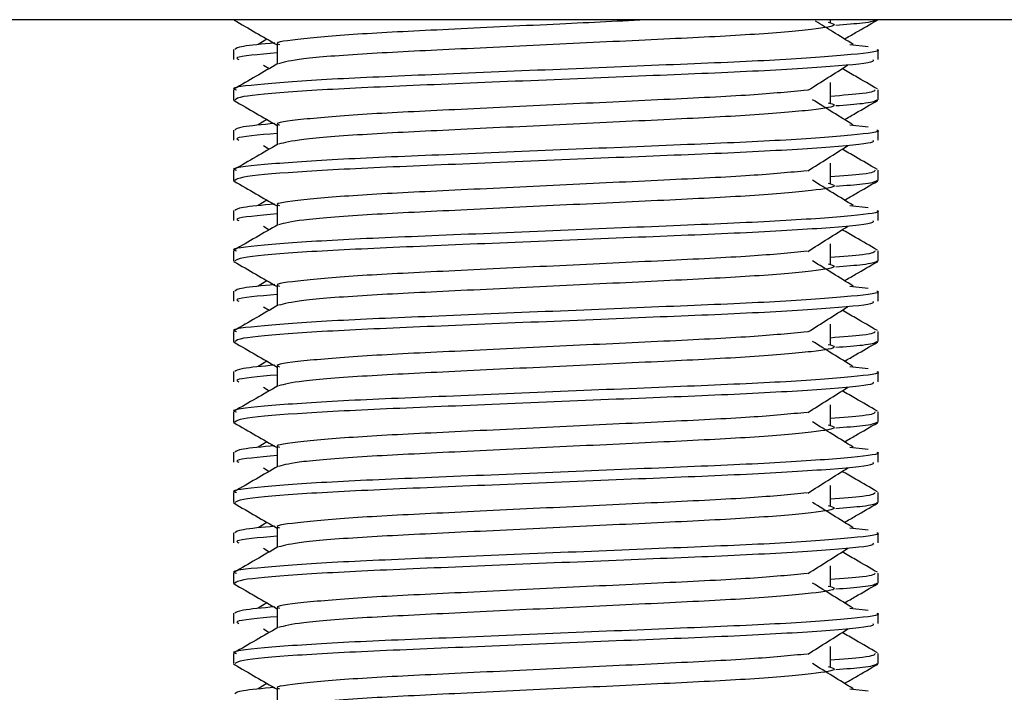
# Model space of a CAD drawing. Header units: millimetres. Extents: x 0 to 420, y 0 to 297.
# Tile 50 of 88: x 159.564 to 160.429, y 201.311 to 201.902. Entities that reach past the tile are written whole.
import ezdxf

# ---------------------------------------------------------------- set-up
doc = ezdxf.new("R2010")
doc.units = ezdxf.units.MM

msp = doc.modelspace()

# ---------------------------------------------------------------- linework, layer by layer
at = {"color": 7, "linetype": 'Continuous', "lineweight": 25}
for p, q in [((161.5383, 201.90185), (158.53105, 201.90185)), ((160.27583, 201.89964), (160.27583, 201.90185)), ((159.78109, 201.88484), (159.77345, 201.8801)), ((159.78994, 201.88008), (159.78994, 201.8628)), ((160.29305, 201.88012), (160.30901, 201.8784)), ((159.75164, 201.87569), (159.75164, 201.86684)), ((160.31771, 201.86684), (160.31771, 201.87569)), ((159.7781, 201.86201), (159.78312, 201.85885)), ((160.27583, 201.82888), (160.27583, 201.84657)), ((159.75164, 201.84028), (159.75164, 201.83146)), ((160.31771, 201.83146), (160.31771, 201.84028)), ((159.75181, 201.83109), (159.75324, 201.83077)), ((160.31648, 201.83146), (160.31754, 201.83109)), ((159.78109, 201.81408), (159.77345, 201.80935)), ((159.78994, 201.80932), (159.78994, 201.79204)), ((160.29305, 201.80936), (160.30901, 201.80764)), ((159.75164, 201.80493), (159.75164, 201.79608)), ((160.31771, 201.79608), (160.31771, 201.80493)), ((159.7781, 201.79125), (159.78312, 201.78809)), ((160.27583, 201.75812), (160.27583, 201.77581)), ((159.75164, 201.76952), (159.75164, 201.76071)), ((160.31771, 201.76071), (160.31771, 201.76952)), ((159.75181, 201.76033), (159.75324, 201.76001)), ((160.31648, 201.76071), (160.31754, 201.76033)), ((159.78109, 201.74332), (159.77345, 201.73859)), ((160.29305, 201.7386), (160.30901, 201.73688)), ((159.75164, 201.73417), (159.75164, 201.72532)), ((159.78994, 201.73856), (159.78994, 201.72128)), ((160.31771, 201.72532), (160.31771, 201.73417)), ((159.7781, 201.72049), (159.78312, 201.71733)), ((160.27583, 201.68736), (160.27583, 201.70505)), ((159.75164, 201.69876), (159.75164, 201.68995)), ((160.31771, 201.68995), (160.31771, 201.69876)), ((159.75181, 201.68957), (159.75324, 201.68925)), ((160.31648, 201.68995), (160.31754, 201.68957)), ((159.78109, 201.67256), (159.77345, 201.66783)), ((159.75164, 201.66341), (159.75164, 201.65457)), ((159.78994, 201.66781), (159.78994, 201.65052)), ((160.29305, 201.66784), (160.30901, 201.66613)), ((160.31771, 201.65457), (160.31771, 201.66341)), ((159.7781, 201.64973), (159.78312, 201.64657)), ((159.75164, 201.62801), (159.75164, 201.61919)), ((160.27583, 201.6166), (160.27583, 201.63429)), ((160.31771, 201.61919), (160.31771, 201.62801)), ((159.75181, 201.61881), (159.75324, 201.61849)), ((160.31648, 201.61919), (160.31754, 201.61881)), ((159.78109, 201.6018), (159.77345, 201.59707)), ((159.75164, 201.59265), (159.75164, 201.58381)), ((159.78994, 201.59705), (159.78994, 201.57976)), ((160.29305, 201.59709), (160.30901, 201.59537)), ((160.31771, 201.58381), (160.31771, 201.59265)), ((159.7781, 201.57898), (159.78312, 201.57582)), ((159.75164, 201.55725), (159.75164, 201.54843)), ((160.27583, 201.54584), (160.27583, 201.56353)), ((160.31771, 201.54843), (160.31771, 201.55725)), ((160.31648, 201.54843), (160.31754, 201.54805)), ((159.75181, 201.54805), (159.75324, 201.54773)), ((159.78109, 201.53104), (159.77345, 201.52631)), ((159.78994, 201.52629), (159.78994, 201.50901)), ((160.29305, 201.52633), (160.30901, 201.52461)), ((159.75164, 201.52189), (159.75164, 201.51305)), ((160.31771, 201.51305), (160.31771, 201.52189)), ((159.7781, 201.50822), (159.78312, 201.50506)), ((160.27583, 201.47508), (160.27583, 201.49277)), ((159.75164, 201.48649), (159.75164, 201.47767)), ((160.31771, 201.47767), (160.31771, 201.48649)), ((159.75181, 201.47729), (159.75324, 201.47697)), ((160.31648, 201.47767), (160.31754, 201.47729)), ((159.78109, 201.46029), (159.77345, 201.45555)), ((159.78994, 201.45553), (159.78994, 201.43825)), ((160.29305, 201.45557), (160.30901, 201.45385)), ((159.75164, 201.45114), (159.75164, 201.44229)), ((160.31771, 201.44229), (160.31771, 201.45114)), ((159.7781, 201.43746), (159.78312, 201.4343)), ((160.27583, 201.40433), (160.27583, 201.42202)), ((159.75164, 201.41573), (159.75164, 201.40691)), ((160.31771, 201.40691), (160.31771, 201.41573)), ((159.75181, 201.40654), (159.75324, 201.40622)), ((160.31648, 201.40691), (160.31754, 201.40654)), ((159.78109, 201.38953), (159.77345, 201.38479)), ((159.78994, 201.38477), (159.78994, 201.36749)), ((160.29305, 201.38481), (160.30901, 201.38309)), ((159.75164, 201.38038), (159.75164, 201.37153)), ((160.31771, 201.37153), (160.31771, 201.38038)), ((159.7781, 201.3667), (159.78312, 201.36354)), ((160.27583, 201.33357), (160.27583, 201.35126)), ((159.75164, 201.34497), (159.75164, 201.33615)), ((160.31771, 201.33615), (160.31771, 201.34497)), ((159.75181, 201.33578), (159.75324, 201.33546)), ((160.31648, 201.33615), (160.31754, 201.33578)), ((159.78109, 201.31877), (159.77345, 201.31403)), ((159.78994, 201.31401), (159.78994, 201.29673)), ((160.29305, 201.31405), (160.30901, 201.31233))]:
    msp.add_line(p, q, dxfattribs=at)
for points, knots in [([(159.75221, 201.90155), (159.75861, 201.89785), (159.77119, 201.89057), (159.78376, 201.88329), (159.78994, 201.87972)], [0, 0, 0, 0, 0.5088672, 1, 1, 1, 1]), ([(160.1186, 201.90185), (160.09205, 201.90058), (160.03506, 201.89787), (159.94486, 201.89346), (159.86385, 201.88963), (159.81011, 201.88506), (159.78612, 201.88188), (159.79149, 201.88029), (159.79222, 201.88007)], [0, 0, 0, 0, 0.175164, 0.375954, 0.569069, 0.769815, 0.968801, 1, 1, 1, 1]), ([(160.2739, 201.89967), (160.2765, 201.89892), (160.28388, 201.8968), (160.26348, 201.8933), (160.21036, 201.88863), (160.13098, 201.88472), (160.03823, 201.88034), (159.94476, 201.87577), (159.86479, 201.87194), (159.80704, 201.86741), (159.79643, 201.86458), (159.79126, 201.8632)], [0, 0, 0, 0, 0.063807, 0.180322, 0.300081, 0.415215, 0.533317, 0.652534, 0.767193, 0.886384, 1, 1, 1, 1]), ([(160.2959, 201.8801), (160.28994, 201.8838), (160.27892, 201.89062), (160.26793, 201.89744), (160.26289, 201.90058)], [0, 0, 0, 0, 0.5412766, 1, 1, 1, 1]), ([(160.31611, 201.90153), (160.31423, 201.90064), (160.31105, 201.89915), (160.28935, 201.89748), (160.28054, 201.89681)], [0, 0, 0, 0, 0.593794, 1, 1, 1, 1]), ([(160.28826, 201.88484), (160.29149, 201.88671), (160.30111, 201.89228), (160.31074, 201.89785), (160.31714, 201.90155)], [0, 0, 0, 0, 0.335187, 1, 1, 1, 1]), ([(159.78796, 201.88138), (159.77707, 201.88037), (159.75553, 201.87837), (159.75374, 201.87658), (159.75285, 201.87569)], [0, 0, 0, 0, 0.505585, 1, 1, 1, 1]), ([(160.3165, 201.87569), (160.31689, 201.87556), (160.32148, 201.87407), (160.29804, 201.87119), (160.23817, 201.86652), (160.14599, 201.86261), (160.03872, 201.85823), (159.931, 201.85366), (159.83707, 201.84982), (159.77499, 201.84526), (159.74723, 201.84208), (159.75342, 201.84049), (159.75424, 201.84028)], [0, 0, 0, 0, 0.011024, 0.131189, 0.254695, 0.373437, 0.495237, 0.618184, 0.736438, 0.859358, 0.981202, 1, 1, 1, 1]), ([(159.78994, 201.87272), (159.77388, 201.87127), (159.75095, 201.86921), (159.75512, 201.86739), (159.75637, 201.86684)], [0, 0, 0, 0, 0.700207, 1, 1, 1, 1]), ([(159.79066, 201.86322), (159.78427, 201.85952), (159.77147, 201.85211), (159.75867, 201.8447), (159.75227, 201.841)], [0, 0, 0, 0, 0.499935, 1, 1, 1, 1]), ([(160.31298, 201.86684), (160.31354, 201.86608), (160.31512, 201.86397), (160.2728, 201.86004), (160.19605, 201.85564), (160.09457, 201.85175), (159.98526, 201.84708), (159.88248, 201.84294), (159.80221, 201.83883), (159.75745, 201.83465), (159.75417, 201.83237), (159.75287, 201.83146)], [0, 0, 0, 0, 0.068754, 0.191591, 0.313424, 0.432053, 0.555484, 0.675715, 0.795706, 0.919174, 1, 1, 1, 1]), ([(160.25611, 201.83985), (160.26196, 201.84354), (160.27365, 201.85093), (160.28538, 201.85832), (160.29124, 201.86201)], [0, 0, 0, 0, 0.49999, 1, 1, 1, 1]), ([(160.31708, 201.841), (160.31068, 201.8447), (160.3004, 201.85065), (160.29011, 201.8566), (160.28623, 201.85885)], [0, 0, 0, 0, 0.622406, 1, 1, 1, 1]), ([(160.25539, 201.83988), (160.24042, 201.83843), (160.21005, 201.83549), (160.13059, 201.83165), (160.03827, 201.82727), (159.945, 201.8227), (159.86381, 201.81887), (159.81012, 201.8143), (159.78612, 201.81112), (159.79149, 201.80953), (159.79222, 201.80931)], [0, 0, 0, 0, 0.134031, 0.271937, 0.413399, 0.556196, 0.693534, 0.836299, 0.977812, 1, 1, 1, 1]), ([(160.31511, 201.84028), (160.31457, 201.83918), (160.31369, 201.83736), (160.28656, 201.8353), (160.27583, 201.83449)], [0, 0, 0, 0, 0.604248, 1, 1, 1, 1]), ([(159.75221, 201.83079), (159.75861, 201.82709), (159.77119, 201.81981), (159.78376, 201.81253), (159.78994, 201.80896)], [0, 0, 0, 0, 0.508867, 1, 1, 1, 1]), ([(160.2739, 201.82891), (160.2765, 201.82816), (160.28388, 201.82604), (160.26348, 201.82254), (160.21036, 201.81787), (160.13098, 201.81396), (160.03823, 201.80958), (159.94476, 201.80501), (159.86479, 201.80118), (159.80704, 201.79665), (159.79643, 201.79382), (159.79126, 201.79244)], [0, 0, 0, 0, 0.063807, 0.180322, 0.300081, 0.415215, 0.533317, 0.652534, 0.767193, 0.886384, 1, 1, 1, 1]), ([(160.2959, 201.80935), (160.28994, 201.81304), (160.27801, 201.82043), (160.26611, 201.82781), (160.26016, 201.83151)], [0, 0, 0, 0, 0.500011, 1, 1, 1, 1]), ([(160.31611, 201.83077), (160.31423, 201.82988), (160.31105, 201.82839), (160.28935, 201.82672), (160.28054, 201.82605)], [0, 0, 0, 0, 0.5937937, 1, 1, 1, 1]), ([(160.28826, 201.81408), (160.29149, 201.81595), (160.30111, 201.82152), (160.31074, 201.82709), (160.31714, 201.83079)], [0, 0, 0, 0, 0.335187, 1, 1, 1, 1]), ([(159.78796, 201.81062), (159.77707, 201.80961), (159.75553, 201.80761), (159.75374, 201.80582), (159.75285, 201.80493)], [0, 0, 0, 0, 0.505585, 1, 1, 1, 1]), ([(160.3165, 201.80493), (160.31689, 201.8048), (160.32148, 201.80331), (160.29804, 201.80043), (160.23817, 201.79576), (160.14599, 201.79185), (160.03872, 201.78747), (159.931, 201.7829), (159.83707, 201.77907), (159.77499, 201.7745), (159.74723, 201.77132), (159.75342, 201.76973), (159.75424, 201.76952)], [0, 0, 0, 0, 0.011024, 0.131189, 0.254695, 0.373437, 0.495237, 0.618184, 0.736438, 0.859358, 0.981202, 1, 1, 1, 1]), ([(159.78994, 201.80196), (159.77388, 201.80052), (159.75095, 201.79846), (159.75512, 201.79663), (159.75637, 201.79608)], [0, 0, 0, 0, 0.700207, 1, 1, 1, 1]), ([(159.79066, 201.79246), (159.78427, 201.78876), (159.77147, 201.78135), (159.75867, 201.77394), (159.75227, 201.77024)], [0, 0, 0, 0, 0.499935, 1, 1, 1, 1]), ([(160.31298, 201.79608), (160.31354, 201.79533), (160.31512, 201.79321), (160.2728, 201.78928), (160.19605, 201.78489), (160.09457, 201.78099), (159.98526, 201.77632), (159.88248, 201.77218), (159.80221, 201.76807), (159.75745, 201.76389), (159.75417, 201.76161), (159.75287, 201.76071)], [0, 0, 0, 0, 0.068754, 0.191591, 0.313424, 0.432053, 0.555484, 0.675715, 0.795706, 0.919174, 1, 1, 1, 1]), ([(160.25611, 201.76909), (160.26196, 201.77279), (160.27365, 201.78017), (160.28538, 201.78756), (160.29124, 201.79125)], [0, 0, 0, 0, 0.4999896, 1, 1, 1, 1]), ([(160.31708, 201.77024), (160.31068, 201.77394), (160.3004, 201.77989), (160.29011, 201.78584), (160.28623, 201.78809)], [0, 0, 0, 0, 0.622406, 1, 1, 1, 1]), ([(160.25539, 201.76912), (160.24042, 201.76767), (160.21005, 201.76473), (160.13059, 201.76089), (160.03827, 201.75651), (159.945, 201.75194), (159.86381, 201.74811), (159.81012, 201.74355), (159.78612, 201.74036), (159.79149, 201.73877), (159.79222, 201.73856)], [0, 0, 0, 0, 0.134031, 0.271937, 0.413399, 0.556196, 0.693534, 0.836299, 0.977812, 1, 1, 1, 1]), ([(160.31511, 201.76952), (160.31457, 201.76842), (160.31369, 201.7666), (160.28656, 201.76454), (160.27583, 201.76373)], [0, 0, 0, 0, 0.6042483, 1, 1, 1, 1]), ([(159.75221, 201.76003), (159.75861, 201.75633), (159.77119, 201.74905), (159.78376, 201.74177), (159.78994, 201.7382)], [0, 0, 0, 0, 0.508867, 1, 1, 1, 1]), ([(160.2739, 201.75815), (160.2765, 201.7574), (160.28388, 201.75528), (160.26348, 201.75178), (160.21036, 201.74711), (160.13098, 201.7432), (160.03823, 201.73882), (159.94476, 201.73425), (159.86479, 201.73043), (159.80704, 201.72589), (159.79643, 201.72306), (159.79126, 201.72168)], [0, 0, 0, 0, 0.063807, 0.180322, 0.300081, 0.415215, 0.533317, 0.652534, 0.767193, 0.886384, 1, 1, 1, 1]), ([(160.2959, 201.73859), (160.28994, 201.74228), (160.27801, 201.74967), (160.26611, 201.75705), (160.26016, 201.76075)], [0, 0, 0, 0, 0.500011, 1, 1, 1, 1]), ([(160.31611, 201.76001), (160.31423, 201.75912), (160.31105, 201.75763), (160.28935, 201.75597), (160.28054, 201.75529)], [0, 0, 0, 0, 0.5937937, 1, 1, 1, 1]), ([(160.28826, 201.74332), (160.29149, 201.74519), (160.30111, 201.75076), (160.31074, 201.75633), (160.31714, 201.76003)], [0, 0, 0, 0, 0.335187, 1, 1, 1, 1]), ([(159.78796, 201.73986), (159.77707, 201.73885), (159.75553, 201.73686), (159.75374, 201.73506), (159.75285, 201.73417)], [0, 0, 0, 0, 0.505585, 1, 1, 1, 1]), ([(160.3165, 201.73417), (160.31689, 201.73405), (160.32148, 201.73255), (160.29804, 201.72967), (160.23817, 201.725), (160.14599, 201.72109), (160.03872, 201.71671), (159.931, 201.71214), (159.83707, 201.70831), (159.77499, 201.70374), (159.74723, 201.70056), (159.75342, 201.69898), (159.75424, 201.69876)], [0, 0, 0, 0, 0.011024, 0.131189, 0.254695, 0.373437, 0.495237, 0.618184, 0.736438, 0.859358, 0.981202, 1, 1, 1, 1]), ([(159.78994, 201.7312), (159.77388, 201.72976), (159.75095, 201.7277), (159.75512, 201.72587), (159.75637, 201.72532)], [0, 0, 0, 0, 0.700207, 1, 1, 1, 1]), ([(159.79066, 201.7217), (159.78427, 201.718), (159.77147, 201.71059), (159.75867, 201.70318), (159.75227, 201.69948)], [0, 0, 0, 0, 0.499935, 1, 1, 1, 1]), ([(160.31298, 201.72532), (160.31354, 201.72457), (160.31512, 201.72245), (160.2728, 201.71852), (160.19605, 201.71413), (160.09457, 201.71023), (159.98526, 201.70556), (159.88248, 201.70142), (159.80221, 201.69731), (159.75745, 201.69314), (159.75417, 201.69085), (159.75287, 201.68995)], [0, 0, 0, 0, 0.068754, 0.191591, 0.313424, 0.432053, 0.555484, 0.675715, 0.795706, 0.919174, 1, 1, 1, 1]), ([(160.25611, 201.69833), (160.26196, 201.70203), (160.27365, 201.70941), (160.28538, 201.7168), (160.29124, 201.72049)], [0, 0, 0, 0, 0.49999, 1, 1, 1, 1]), ([(160.31708, 201.69948), (160.31068, 201.70318), (160.3004, 201.70913), (160.29011, 201.71509), (160.28623, 201.71733)], [0, 0, 0, 0, 0.622406, 1, 1, 1, 1]), ([(160.25539, 201.69836), (160.24042, 201.69691), (160.21005, 201.69398), (160.13059, 201.69013), (160.03827, 201.68576), (159.945, 201.68119), (159.86381, 201.67735), (159.81012, 201.67279), (159.78612, 201.6696), (159.79149, 201.66801), (159.79222, 201.6678)], [0, 0, 0, 0, 0.134031, 0.271937, 0.413399, 0.556196, 0.693534, 0.836299, 0.977812, 1, 1, 1, 1]), ([(160.31511, 201.69876), (160.31457, 201.69766), (160.31369, 201.69584), (160.28656, 201.69379), (160.27583, 201.69297)], [0, 0, 0, 0, 0.6042483, 1, 1, 1, 1]), ([(159.75221, 201.68927), (159.75861, 201.68557), (159.77119, 201.67829), (159.78376, 201.67101), (159.78994, 201.66744)], [0, 0, 0, 0, 0.508867, 1, 1, 1, 1]), ([(160.2739, 201.6874), (160.2765, 201.68665), (160.28388, 201.68453), (160.26348, 201.68102), (160.21036, 201.67635), (160.13098, 201.67244), (160.03823, 201.66806), (159.94476, 201.66349), (159.86479, 201.65967), (159.80704, 201.65513), (159.79643, 201.6523), (159.79126, 201.65092)], [0, 0, 0, 0, 0.063807, 0.180322, 0.300081, 0.415215, 0.533317, 0.652534, 0.767193, 0.886384, 1, 1, 1, 1]), ([(160.2959, 201.66783), (160.28994, 201.67152), (160.27801, 201.67891), (160.26611, 201.68629), (160.26016, 201.68999)], [0, 0, 0, 0, 0.500011, 1, 1, 1, 1]), ([(160.31611, 201.68925), (160.31423, 201.68837), (160.31105, 201.68687), (160.28935, 201.68521), (160.28054, 201.68453)], [0, 0, 0, 0, 0.5937937, 1, 1, 1, 1]), ([(160.28826, 201.67256), (160.29149, 201.67443), (160.30111, 201.68), (160.31074, 201.68557), (160.31714, 201.68927)], [0, 0, 0, 0, 0.335187, 1, 1, 1, 1]), ([(160.3165, 201.66341), (160.31689, 201.66329), (160.32148, 201.66179), (160.29804, 201.65891), (160.23817, 201.65424), (160.14599, 201.65033), (160.03872, 201.64595), (159.931, 201.64138), (159.83707, 201.63755), (159.77499, 201.63299), (159.74723, 201.6298), (159.75342, 201.62822), (159.75424, 201.62801)], [0, 0, 0, 0, 0.0110241, 0.1311888, 0.2546953, 0.3734373, 0.495237, 0.6181845, 0.7364377, 0.859358, 0.981202, 1, 1, 1, 1]), ([(159.78796, 201.6691), (159.77707, 201.66809), (159.75553, 201.6661), (159.75374, 201.6643), (159.75285, 201.66341)], [0, 0, 0, 0, 0.505585, 1, 1, 1, 1]), ([(160.31298, 201.65457), (160.31354, 201.65381), (160.31512, 201.6517), (160.2728, 201.64777), (160.19605, 201.64337), (160.09457, 201.63947), (159.98526, 201.6348), (159.88248, 201.63066), (159.80221, 201.62655), (159.75745, 201.62238), (159.75417, 201.62009), (159.75287, 201.61919)], [0, 0, 0, 0, 0.0687542, 0.1915913, 0.313424, 0.4320526, 0.5554842, 0.6757146, 0.7957061, 0.9191739, 1, 1, 1, 1]), ([(159.78994, 201.66044), (159.77388, 201.659), (159.75095, 201.65694), (159.75512, 201.65511), (159.75637, 201.65457)], [0, 0, 0, 0, 0.700207, 1, 1, 1, 1]), ([(159.79066, 201.65094), (159.78427, 201.64724), (159.77147, 201.63983), (159.75867, 201.63242), (159.75227, 201.62872)], [0, 0, 0, 0, 0.499935, 1, 1, 1, 1]), ([(160.25611, 201.62757), (160.26196, 201.63127), (160.27365, 201.63865), (160.28538, 201.64604), (160.29124, 201.64973)], [0, 0, 0, 0, 0.49999, 1, 1, 1, 1]), ([(160.31708, 201.62872), (160.31068, 201.63242), (160.3004, 201.63837), (160.29011, 201.64433), (160.28623, 201.64657)], [0, 0, 0, 0, 0.622406, 1, 1, 1, 1]), ([(160.25539, 201.6276), (160.24042, 201.62615), (160.21005, 201.62322), (160.13059, 201.61937), (160.03827, 201.615), (159.945, 201.61043), (159.86381, 201.60659), (159.81012, 201.60203), (159.78612, 201.59884), (159.79149, 201.59725), (159.79222, 201.59704)], [0, 0, 0, 0, 0.134031, 0.271937, 0.413399, 0.556196, 0.693534, 0.836299, 0.977812, 1, 1, 1, 1]), ([(160.31511, 201.62801), (160.31457, 201.62691), (160.31369, 201.62509), (160.28656, 201.62303), (160.27583, 201.62221)], [0, 0, 0, 0, 0.6042483, 1, 1, 1, 1]), ([(159.75221, 201.61851), (159.75861, 201.61481), (159.77119, 201.60754), (159.78376, 201.60026), (159.78994, 201.59668)], [0, 0, 0, 0, 0.508867, 1, 1, 1, 1]), ([(160.2959, 201.59707), (160.28994, 201.60076), (160.27801, 201.60815), (160.26611, 201.61554), (160.26016, 201.61923)], [0, 0, 0, 0, 0.500011, 1, 1, 1, 1]), ([(160.31611, 201.61849), (160.31423, 201.61761), (160.31105, 201.61612), (160.28935, 201.61445), (160.28054, 201.61377)], [0, 0, 0, 0, 0.5937937, 1, 1, 1, 1]), ([(160.28826, 201.6018), (160.29149, 201.60367), (160.30111, 201.60924), (160.31074, 201.61481), (160.31714, 201.61851)], [0, 0, 0, 0, 0.335187, 1, 1, 1, 1]), ([(160.2739, 201.61664), (160.2765, 201.61589), (160.28388, 201.61377), (160.26348, 201.61027), (160.21036, 201.60559), (160.13098, 201.60169), (160.03823, 201.59731), (159.94476, 201.59274), (159.86479, 201.58891), (159.80704, 201.58437), (159.79643, 201.58154), (159.79126, 201.58016)], [0, 0, 0, 0, 0.063807, 0.180322, 0.300081, 0.415215, 0.533317, 0.652534, 0.767193, 0.886384, 1, 1, 1, 1]), ([(160.3165, 201.59265), (160.31689, 201.59253), (160.32148, 201.59103), (160.29804, 201.58815), (160.23817, 201.58348), (160.14599, 201.57957), (160.03872, 201.57519), (159.931, 201.57062), (159.83707, 201.56679), (159.77499, 201.56223), (159.74723, 201.55904), (159.75342, 201.55746), (159.75424, 201.55725)], [0, 0, 0, 0, 0.011024, 0.131189, 0.254695, 0.373437, 0.495237, 0.618184, 0.736438, 0.859358, 0.981202, 1, 1, 1, 1]), ([(159.78796, 201.59834), (159.77707, 201.59733), (159.75553, 201.59534), (159.75374, 201.59354), (159.75285, 201.59265)], [0, 0, 0, 0, 0.505585, 1, 1, 1, 1]), ([(160.31298, 201.58381), (160.31354, 201.58305), (160.31512, 201.58094), (160.2728, 201.57701), (160.19605, 201.57261), (160.09457, 201.56871), (159.98526, 201.56404), (159.88248, 201.5599), (159.80221, 201.55579), (159.75745, 201.55162), (159.75417, 201.54933), (159.75287, 201.54843)], [0, 0, 0, 0, 0.068754, 0.191591, 0.313424, 0.432053, 0.555484, 0.675715, 0.795706, 0.919174, 1, 1, 1, 1]), ([(159.78994, 201.58968), (159.77388, 201.58824), (159.75095, 201.58618), (159.75512, 201.58435), (159.75637, 201.58381)], [0, 0, 0, 0, 0.700207, 1, 1, 1, 1]), ([(159.79066, 201.58018), (159.78427, 201.57648), (159.77147, 201.56907), (159.75867, 201.56167), (159.75227, 201.55796)], [0, 0, 0, 0, 0.499935, 1, 1, 1, 1]), ([(160.25611, 201.55682), (160.26196, 201.56051), (160.27365, 201.5679), (160.28538, 201.57528), (160.29124, 201.57898)], [0, 0, 0, 0, 0.49999, 1, 1, 1, 1]), ([(160.31708, 201.55796), (160.31068, 201.56167), (160.3004, 201.56762), (160.29011, 201.57357), (160.28623, 201.57582)], [0, 0, 0, 0, 0.622406, 1, 1, 1, 1]), ([(160.31511, 201.55725), (160.31457, 201.55615), (160.31369, 201.55433), (160.28656, 201.55227), (160.27583, 201.55145)], [0, 0, 0, 0, 0.604248, 1, 1, 1, 1]), ([(160.25539, 201.55684), (160.24042, 201.5554), (160.21005, 201.55246), (160.13059, 201.54861), (160.03827, 201.54424), (159.945, 201.53967), (159.86381, 201.53583), (159.81012, 201.53127), (159.78612, 201.52808), (159.79149, 201.52649), (159.79222, 201.52628)], [0, 0, 0, 0, 0.134031, 0.271937, 0.413399, 0.556196, 0.693534, 0.836299, 0.977812, 1, 1, 1, 1]), ([(160.2959, 201.52631), (160.28994, 201.53), (160.27801, 201.53739), (160.26611, 201.54478), (160.26016, 201.54847)], [0, 0, 0, 0, 0.500011, 1, 1, 1, 1]), ([(159.75221, 201.54776), (159.75861, 201.54405), (159.77119, 201.53678), (159.78376, 201.5295), (159.78994, 201.52592)], [0, 0, 0, 0, 0.508867, 1, 1, 1, 1]), ([(160.2739, 201.54588), (160.2765, 201.54513), (160.28388, 201.54301), (160.26348, 201.53951), (160.21036, 201.53483), (160.13098, 201.53093), (160.03823, 201.52655), (159.94476, 201.52198), (159.86479, 201.51815), (159.80704, 201.51361), (159.79643, 201.51078), (159.79126, 201.5094)], [0, 0, 0, 0, 0.063807, 0.180322, 0.300081, 0.415215, 0.533317, 0.652534, 0.767193, 0.886384, 1, 1, 1, 1]), ([(160.31611, 201.54773), (160.31423, 201.54685), (160.31105, 201.54536), (160.28935, 201.54369), (160.28054, 201.54301)], [0, 0, 0, 0, 0.5937937, 1, 1, 1, 1]), ([(160.28826, 201.53104), (160.29149, 201.53291), (160.30111, 201.53848), (160.31074, 201.54405), (160.31714, 201.54776)], [0, 0, 0, 0, 0.3351873, 1, 1, 1, 1]), ([(159.78796, 201.52758), (159.77707, 201.52658), (159.75553, 201.52458), (159.75374, 201.52278), (159.75285, 201.52189)], [0, 0, 0, 0, 0.505585, 1, 1, 1, 1]), ([(160.3165, 201.52189), (160.31689, 201.52177), (160.32148, 201.52027), (160.29804, 201.5174), (160.23817, 201.51272), (160.14599, 201.50882), (160.03872, 201.50443), (159.931, 201.49987), (159.83707, 201.49603), (159.77499, 201.49147), (159.74723, 201.48828), (159.75342, 201.4867), (159.75424, 201.48649)], [0, 0, 0, 0, 0.011024, 0.131189, 0.254695, 0.373437, 0.495237, 0.618184, 0.736438, 0.859358, 0.981202, 1, 1, 1, 1]), ([(159.78994, 201.51892), (159.77388, 201.51748), (159.75095, 201.51542), (159.75512, 201.5136), (159.75637, 201.51305)], [0, 0, 0, 0, 0.700207, 1, 1, 1, 1]), ([(159.79066, 201.50943), (159.78427, 201.50572), (159.77147, 201.49831), (159.75867, 201.49091), (159.75227, 201.4872)], [0, 0, 0, 0, 0.499935, 1, 1, 1, 1]), ([(160.31298, 201.51305), (160.31354, 201.51229), (160.31512, 201.51018), (160.2728, 201.50625), (160.19605, 201.50185), (160.09457, 201.49795), (159.98526, 201.49329), (159.88248, 201.48914), (159.80221, 201.48503), (159.75745, 201.48086), (159.75417, 201.47857), (159.75287, 201.47767)], [0, 0, 0, 0, 0.068754, 0.191591, 0.313424, 0.432053, 0.555484, 0.675715, 0.795706, 0.919174, 1, 1, 1, 1]), ([(160.25611, 201.48606), (160.26196, 201.48975), (160.27365, 201.49714), (160.28538, 201.50452), (160.29124, 201.50822)], [0, 0, 0, 0, 0.49999, 1, 1, 1, 1]), ([(160.31708, 201.4872), (160.31068, 201.49091), (160.3004, 201.49686), (160.29011, 201.50281), (160.28623, 201.50506)], [0, 0, 0, 0, 0.622406, 1, 1, 1, 1]), ([(160.25539, 201.48608), (160.24042, 201.48464), (160.21005, 201.4817), (160.13059, 201.47785), (160.03827, 201.47348), (159.945, 201.46891), (159.86381, 201.46507), (159.81012, 201.46051), (159.78612, 201.45732), (159.79149, 201.45574), (159.79222, 201.45552)], [0, 0, 0, 0, 0.134031, 0.271937, 0.413399, 0.556196, 0.693534, 0.836299, 0.977812, 1, 1, 1, 1]), ([(160.31511, 201.48649), (160.31457, 201.48539), (160.31369, 201.48357), (160.28656, 201.48151), (160.27583, 201.4807)], [0, 0, 0, 0, 0.604248, 1, 1, 1, 1]), ([(159.75221, 201.477), (159.75861, 201.47329), (159.77119, 201.46602), (159.78376, 201.45874), (159.78994, 201.45516)], [0, 0, 0, 0, 0.5088672, 1, 1, 1, 1]), ([(160.2739, 201.47512), (160.2765, 201.47437), (160.28388, 201.47225), (160.26348, 201.46875), (160.21036, 201.46408), (160.13098, 201.46017), (160.03823, 201.45579), (159.94476, 201.45122), (159.86479, 201.44739), (159.80704, 201.44286), (159.79643, 201.44003), (159.79126, 201.43865)], [0, 0, 0, 0, 0.063807, 0.180322, 0.300081, 0.415215, 0.533317, 0.652534, 0.767193, 0.886384, 1, 1, 1, 1]), ([(160.2959, 201.45555), (160.28994, 201.45924), (160.27801, 201.46663), (160.26611, 201.47402), (160.26016, 201.47771)], [0, 0, 0, 0, 0.500011, 1, 1, 1, 1]), ([(160.31611, 201.47697), (160.31423, 201.47609), (160.31105, 201.4746), (160.28935, 201.47293), (160.28054, 201.47225)], [0, 0, 0, 0, 0.5937937, 1, 1, 1, 1]), ([(160.28826, 201.46029), (160.29149, 201.46215), (160.30111, 201.46772), (160.31074, 201.47329), (160.31714, 201.477)], [0, 0, 0, 0, 0.3351873, 1, 1, 1, 1]), ([(159.78796, 201.45683), (159.77707, 201.45582), (159.75553, 201.45382), (159.75374, 201.45202), (159.75285, 201.45114)], [0, 0, 0, 0, 0.505585, 1, 1, 1, 1]), ([(160.3165, 201.45114), (160.31689, 201.45101), (160.32148, 201.44952), (160.29804, 201.44664), (160.23817, 201.44196), (160.14599, 201.43806), (160.03872, 201.43368), (159.931, 201.42911), (159.83707, 201.42527), (159.77499, 201.42071), (159.74723, 201.41752), (159.75342, 201.41594), (159.75424, 201.41573)], [0, 0, 0, 0, 0.011024, 0.131189, 0.254695, 0.373437, 0.495237, 0.618184, 0.736438, 0.859358, 0.981202, 1, 1, 1, 1]), ([(159.78994, 201.44816), (159.77388, 201.44672), (159.75095, 201.44466), (159.75512, 201.44284), (159.75637, 201.44229)], [0, 0, 0, 0, 0.700207, 1, 1, 1, 1]), ([(159.79066, 201.43867), (159.78427, 201.43496), (159.77147, 201.42755), (159.75867, 201.42015), (159.75227, 201.41644)], [0, 0, 0, 0, 0.499935, 1, 1, 1, 1]), ([(160.31298, 201.44229), (160.31354, 201.44153), (160.31512, 201.43942), (160.2728, 201.43549), (160.19605, 201.43109), (160.09457, 201.42719), (159.98526, 201.42253), (159.88248, 201.41838), (159.80221, 201.41428), (159.75745, 201.4101), (159.75417, 201.40782), (159.75287, 201.40691)], [0, 0, 0, 0, 0.068754, 0.191591, 0.313424, 0.432053, 0.555484, 0.675715, 0.795706, 0.919174, 1, 1, 1, 1]), ([(160.25611, 201.4153), (160.26196, 201.41899), (160.27365, 201.42638), (160.28538, 201.43376), (160.29124, 201.43746)], [0, 0, 0, 0, 0.49999, 1, 1, 1, 1]), ([(160.31708, 201.41644), (160.31068, 201.42015), (160.3004, 201.4261), (160.29011, 201.43205), (160.28623, 201.4343)], [0, 0, 0, 0, 0.622406, 1, 1, 1, 1]), ([(160.25539, 201.41533), (160.24042, 201.41388), (160.21005, 201.41094), (160.13059, 201.40709), (160.03827, 201.40272), (159.945, 201.39815), (159.86381, 201.39431), (159.81012, 201.38975), (159.78612, 201.38656), (159.79149, 201.38498), (159.79222, 201.38476)], [0, 0, 0, 0, 0.134031, 0.271937, 0.413399, 0.556196, 0.693534, 0.836299, 0.977812, 1, 1, 1, 1]), ([(160.31511, 201.41573), (160.31457, 201.41463), (160.31369, 201.41281), (160.28656, 201.41075), (160.27583, 201.40994)], [0, 0, 0, 0, 0.604248, 1, 1, 1, 1]), ([(159.75221, 201.40624), (159.75861, 201.40254), (159.77119, 201.39526), (159.78376, 201.38798), (159.78994, 201.3844)], [0, 0, 0, 0, 0.508867, 1, 1, 1, 1]), ([(160.2739, 201.40436), (160.2765, 201.40361), (160.28388, 201.40149), (160.26348, 201.39799), (160.21036, 201.39332), (160.13098, 201.38941), (160.03823, 201.38503), (159.94476, 201.38046), (159.86479, 201.37663), (159.80704, 201.3721), (159.79643, 201.36927), (159.79126, 201.36789)], [0, 0, 0, 0, 0.063807, 0.180322, 0.300081, 0.415215, 0.533317, 0.652534, 0.767193, 0.886384, 1, 1, 1, 1]), ([(160.2959, 201.38479), (160.28994, 201.38849), (160.27801, 201.39587), (160.26611, 201.40326), (160.26016, 201.40695)], [0, 0, 0, 0, 0.500011, 1, 1, 1, 1]), ([(160.31611, 201.40622), (160.31423, 201.40533), (160.31105, 201.40384), (160.28935, 201.40217), (160.28054, 201.40149)], [0, 0, 0, 0, 0.5937937, 1, 1, 1, 1]), ([(160.28826, 201.38953), (160.29149, 201.39139), (160.30111, 201.39697), (160.31074, 201.40254), (160.31714, 201.40624)], [0, 0, 0, 0, 0.335187, 1, 1, 1, 1]), ([(159.78796, 201.38607), (159.77707, 201.38506), (159.75553, 201.38306), (159.75374, 201.38127), (159.75285, 201.38038)], [0, 0, 0, 0, 0.505585, 1, 1, 1, 1]), ([(160.3165, 201.38038), (160.31689, 201.38025), (160.32148, 201.37876), (160.29804, 201.37588), (160.23817, 201.3712), (160.14599, 201.3673), (160.03872, 201.36292), (159.931, 201.35835), (159.83707, 201.35451), (159.77499, 201.34995), (159.74723, 201.34677), (159.75342, 201.34518), (159.75424, 201.34497)], [0, 0, 0, 0, 0.011024, 0.131189, 0.254695, 0.373437, 0.495237, 0.618184, 0.736438, 0.859358, 0.981202, 1, 1, 1, 1]), ([(159.78994, 201.37741), (159.77388, 201.37596), (159.75095, 201.3739), (159.75512, 201.37208), (159.75637, 201.37153)], [0, 0, 0, 0, 0.700207, 1, 1, 1, 1]), ([(159.79066, 201.36791), (159.78427, 201.3642), (159.77147, 201.3568), (159.75867, 201.34939), (159.75227, 201.34569)], [0, 0, 0, 0, 0.499935, 1, 1, 1, 1]), ([(160.31298, 201.37153), (160.31354, 201.37077), (160.31512, 201.36866), (160.2728, 201.36473), (160.19605, 201.36033), (160.09457, 201.35643), (159.98526, 201.35177), (159.88248, 201.34763), (159.80221, 201.34352), (159.75745, 201.33934), (159.75417, 201.33706), (159.75287, 201.33615)], [0, 0, 0, 0, 0.068754, 0.191591, 0.313424, 0.432053, 0.555484, 0.675715, 0.795706, 0.919174, 1, 1, 1, 1]), ([(160.25611, 201.34454), (160.26196, 201.34823), (160.27365, 201.35562), (160.28538, 201.36301), (160.29124, 201.3667)], [0, 0, 0, 0, 0.49999, 1, 1, 1, 1]), ([(160.31708, 201.34569), (160.31068, 201.34939), (160.3004, 201.35534), (160.29011, 201.36129), (160.28623, 201.36354)], [0, 0, 0, 0, 0.622406, 1, 1, 1, 1]), ([(160.25539, 201.34457), (160.24042, 201.34312), (160.21005, 201.34018), (160.13059, 201.33633), (160.03827, 201.33196), (159.945, 201.32739), (159.86381, 201.32356), (159.81012, 201.31899), (159.78612, 201.3158), (159.79149, 201.31422), (159.79222, 201.314)], [0, 0, 0, 0, 0.134031, 0.271937, 0.413399, 0.556196, 0.693534, 0.836299, 0.977812, 1, 1, 1, 1]), ([(160.31511, 201.34497), (160.31457, 201.34387), (160.31369, 201.34205), (160.28656, 201.33999), (160.27583, 201.33918)], [0, 0, 0, 0, 0.604248, 1, 1, 1, 1]), ([(159.75221, 201.33548), (159.75861, 201.33178), (159.77119, 201.3245), (159.78376, 201.31722), (159.78994, 201.31365)], [0, 0, 0, 0, 0.508867, 1, 1, 1, 1]), ([(160.2739, 201.3336), (160.2765, 201.33285), (160.28388, 201.33073), (160.26348, 201.32723), (160.21036, 201.32256), (160.13098, 201.31865), (160.03823, 201.31427), (159.94476, 201.3097), (159.86479, 201.30587), (159.80704, 201.30134), (159.79643, 201.29851), (159.79126, 201.29713)], [0, 0, 0, 0, 0.063807, 0.180322, 0.300081, 0.415215, 0.533317, 0.652534, 0.767193, 0.886384, 1, 1, 1, 1]), ([(160.2959, 201.31403), (160.28994, 201.31773), (160.27801, 201.32511), (160.26611, 201.3325), (160.26016, 201.33619)], [0, 0, 0, 0, 0.500011, 1, 1, 1, 1]), ([(160.31611, 201.33546), (160.31423, 201.33457), (160.31105, 201.33308), (160.28935, 201.33141), (160.28054, 201.33074)], [0, 0, 0, 0, 0.593794, 1, 1, 1, 1]), ([(160.28826, 201.31877), (160.29149, 201.32064), (160.30111, 201.32621), (160.31074, 201.33178), (160.31714, 201.33548)], [0, 0, 0, 0, 0.335187, 1, 1, 1, 1]), ([(159.78796, 201.31531), (159.77707, 201.3143), (159.75553, 201.3123), (159.75374, 201.31051), (159.75285, 201.30962)], [0, 0, 0, 0, 0.505585, 1, 1, 1, 1])]:
    msp.add_open_spline(points, degree=3, knots=knots, dxfattribs=at)

doc.saveas('drawing.dxf')
